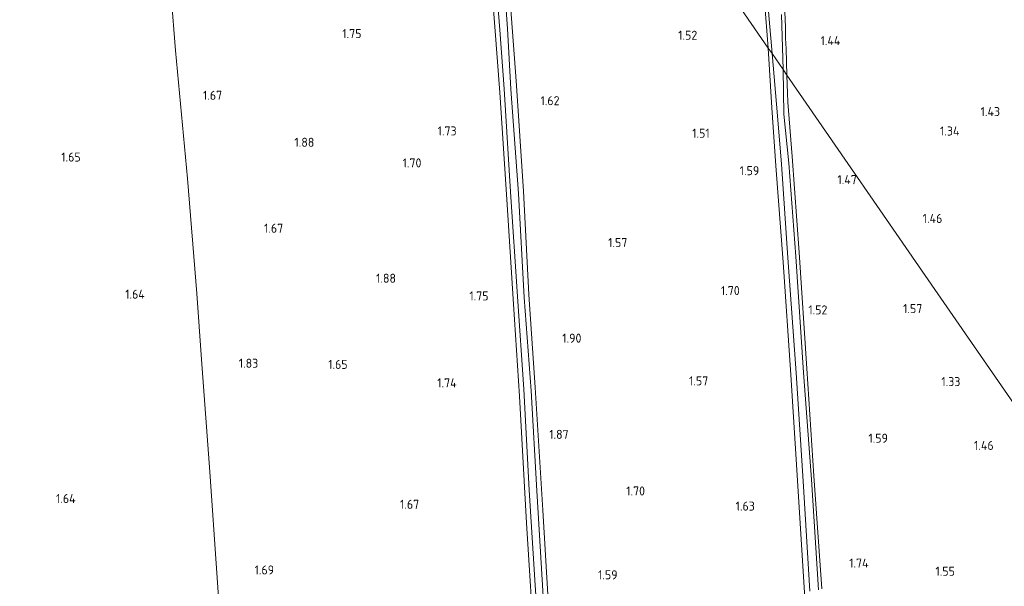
# Model space of a CAD drawing. Extents: x 130905 to 137824, y 412333 to 417928.
# Tile 251 of 256: x 136016 to 136212, y 416510 to 416623. Entities that reach past the tile are written whole.
import ezdxf
from ezdxf.enums import TextEntityAlignment as Align

# ---------------------------------------------------------------- set-up
doc = ezdxf.new("R2010")
doc.units = 0
for name, color, linetype, lineweight in [('B-ME-GR-GRAS-GV', 60, 'Continuous', 13), ('B-ME-IE-TERREINAFSCHEIDING_KUNSTMATIG_HEKWERK-G', 20, 'IE-TERREINAFSCHEIDING-KUNSTMATIG', 18), ('B-ME-OG-WATER_SLOOT-G', 120, 'Continuous', 18), ('B-ME-OG-WATER_SLOOT-GV', 120, 'Continuous', 18), ('X-XX-AL-HOOGTELABEL-S', 7, 'Continuous', 25)]:
    doc.layers.add(name, color=color, linetype=linetype, lineweight=lineweight)
doc.styles.add('NLCS-ISO-ANNOTATIVE-T18', font='NLCS-ISO.ttf', dxfattribs={"height": 1.8})
doc.linetypes.add('IE-TERREINAFSCHEIDING-KUNSTMATIG', pattern='A,4,[82,NLCS.SHX,S=0.75,R=90,X=0,Y=0],4,-2', length=10)

# ---------------------------------------------------------------- blocks, each defined once
blk = doc.blocks.new('SAL-HOOGTELABEL-SO')
at = {"color": 0, "linetype": 'ByBlock', "lineweight": -2, "style": 'NLCS-ISO-ANNOTATIVE-T18'}
blk.add_attdef('HOOGTE', text='', height=1.8, dxfattribs=at).set_placement((2.79, 0), align=Align.RIGHT)

msp = doc.modelspace()

# ---------------------------------------------------------------- linework, layer by layer
at = {"layer": 'B-ME-GR-GRAS-GV'}
for points in [[(136121.479, 416498.765, 1.549), (136119.912, 416525.584, 1.528), (136118.412, 416550.006, 1.517), (136117.138, 416568.455, 1.462), (136116.073, 416589.039, 1.543), (136114.635, 416610.969, 1.594), (136112.788, 416635.856, 1.489), (136109.835, 416666.797, 1.343), (136108.318, 416683.172, 1.321), (136107.696, 416690.464, 1.222), (136107.45, 416692.157, 1.244), (136107.364, 416693.104, 1.147), (136107.648, 416693.561, 1.167), (136108.193, 416693.85, 1.197), (136111.132, 416695.231, 1.101), (136137.19, 416657.425, 1.266), (136164.725, 416617.474, 1.328), (136165.416, 416605.597, 1.46), (136166.257, 416594.055, 1.517), (136167.671, 416574.939, 1.497), (136169.234, 416552.47, 1.486), (136170.518, 416531.52, 1.534), (136171.925, 416509.182, 1.463)], [(136015.871, 416654.829, 1.847), (136023.858, 416658.227, 1.551), (136031.695, 416661.354, 1.526), (136037.235, 416663.911, 1.462), (136042.35, 416665.813, 1.458), (136043.801, 416651.797, 1.641), (136044.874, 416639.379, 1.69), (136046.068, 416627.941, 1.611), (136046.929, 416617.001, 1.636), (136049.291, 416591.572, 1.632), (136051.133, 416568.678, 1.717), (136052.084, 416555.534, 1.6), (136053.739, 416533.231, 1.7), (136055.31, 416510.241, 1.642), (136056.923, 416486.077, 1.722), (136059.641, 416452.179, 1.708), (136061.854, 416424.356, 1.737), (136062.43, 416414.34, 1.656), (136063.188, 416406.466, 1.722), (136063.623, 416400.38, 1.652), (136048.982, 416394.799, 1.566), (136037.353, 416390.269, 1.551), (136023.046, 416384.417, 1.503), (136013.133, 416381.083, 1.531)], [(136163.994, 416626.897, 1.368), (136164.725, 416617.474, 1.328), (136137.19, 416657.425, 1.266)], [(136163.479, 416639.187, 0.73), (136165.51, 416616.384, 0.73), (136164.725, 416617.474, 1.328), (136163.994, 416626.897, 1.368)], [(136120.605, 416498.212, 0.73), (136119.818, 416510.669, 0.73), (136118.746, 416529.438, 0.73), (136117.599, 416549.331, 0.73), (136116.176, 416567.913, 0.73), (136115.077, 416588.542, 0.73), (136113.571, 416609.311, 0.73), (136112.86, 416621.352, 0.73), (136111.848, 416636.241, 0.73)], [(136109.393, 416634.804, 1.366), (136111.372, 416608.668, 1.379), (136112.784, 416587.397, 1.39), (136114.112, 416566.562, 1.47), (136115.272, 416548.273, 1.474), (136116.671, 416522.997, 1.546), (136118.349, 416496.857, 1.527)], [(136118.349, 416496.857, 1.527), (136116.671, 416522.997, 1.546), (136115.272, 416548.273, 1.474), (136114.112, 416566.562, 1.47), (136112.784, 416587.397, 1.39), (136111.372, 416608.668, 1.379), (136109.393, 416634.804, 1.366)], [(136110.155, 416636.023, 0.73), (136111.354, 416621.131, 0.73), (136112.204, 416609.376, 0.73), (136113.51, 416588.865, 0.73), (136114.882, 416568.076, 0.73), (136116.139, 416549.658, 0.73), (136117.194, 416529.578, 0.73), (136118.383, 416510.702, 0.73), (136119.238, 416497.922, 0.73)], [(136112.788, 416635.856, 1.489), (136114.635, 416610.969, 1.594), (136116.073, 416589.039, 1.543), (136117.138, 416568.455, 1.462), (136118.412, 416550.006, 1.517), (136119.912, 416525.584, 1.528), (136121.479, 416498.765, 1.549)], [(136055.31, 416510.241, 1.642), (136053.739, 416533.231, 1.7), (136052.084, 416555.534, 1.6), (136051.133, 416568.678, 1.717), (136049.291, 416591.572, 1.632), (136046.929, 416617.001, 1.636), (136046.068, 416627.941, 1.611)], [(136168.097, 416623.576, 1.242), (136168.172, 416621.261, 1.222), (136168.162, 416619.471, 1.222), (136168.25, 416617.304, 1.332), (136168.439, 416612.127, 1.372), (136167.666, 416613.222, 0.73), (136167.33, 416624.135, 0.73)], [(136227.419, 416526.618, 1.302), (136198.46, 416568.633, 1.322), (136168.439, 416612.127, 1.372), (136168.25, 416617.304, 1.332), (136168.162, 416619.471, 1.222), (136168.172, 416621.261, 1.222), (136168.097, 416623.576, 1.242)], [(136171.925, 416509.182, 1.463), (136170.518, 416531.52, 1.534), (136169.234, 416552.47, 1.486), (136167.671, 416574.939, 1.497), (136166.257, 416594.055, 1.517), (136165.416, 416605.597, 1.46), (136164.725, 416617.474, 1.328), (136165.51, 416616.384, 0.73), (136166.576, 416604.004, 0.73), (136167.325, 416594.385, 0.73), (136168.636, 416575.778, 0.73), (136170.29, 416552.876, 0.73), (136171.632, 416531.379, 0.73), (136172.987, 416509.472, 0.73)], [(136174.71, 416509.756, 0.73), (136173.347, 416531.679, 0.73), (136171.737, 416552.973, 0.73), (136170.213, 416576.027, 0.73), (136168.825, 416594.623, 0.73), (136167.795, 416604.371, 0.73), (136167.666, 416613.222, 0.73), (136168.439, 416612.127, 1.372), (136168.608, 416606.695, 1.322), (136169.464, 416595.923, 1.322), (136170.894, 416576.844, 1.479), (136172.405, 416553.786, 1.434), (136173.78, 416532.439, 1.499), (136175.391, 416509.956, 1.503)], [(136175.391, 416509.956, 1.503), (136173.78, 416532.439, 1.499), (136172.405, 416553.786, 1.434), (136170.894, 416576.844, 1.479), (136169.464, 416595.923, 1.322), (136168.608, 416606.695, 1.322), (136168.439, 416612.127, 1.372), (136198.46, 416568.633, 1.322), (136227.419, 416526.618, 1.302), (136229.163, 416502.355, 1.396)]]:
    msp.add_polyline3d(points, dxfattribs=at)
at = {"layer": 'B-ME-IE-TERREINAFSCHEIDING_KUNSTMATIG_HEKWERK-G'}
msp.add_polyline3d([(136063.623, 416400.38, 1.652), (136063.188, 416406.466, 1.722), (136062.43, 416414.34, 1.656), (136061.854, 416424.356, 1.737), (136059.641, 416452.179, 1.708), (136056.923, 416486.077, 1.722), (136055.31, 416510.241, 1.642), (136053.739, 416533.231, 1.7), (136052.084, 416555.534, 1.6), (136051.133, 416568.678, 1.717), (136049.291, 416591.572, 1.632), (136046.929, 416617.001, 1.636), (136046.068, 416627.941, 1.611), (136044.874, 416639.379, 1.69), (136043.801, 416651.797, 1.641), (136042.35, 416665.813, 1.458)], dxfattribs=at)
at = {"layer": 'B-ME-OG-WATER_SLOOT-G'}
for points in [[(136173.373, 416724.54, 1.36), (136174.301, 416724.192, 1.352), (136175.183, 416721.953, 1.291), (136174.155, 416720.855, 1.284), (136170.278, 416719.295, 1.197), (136159.273, 416714.82, 1.303), (136158.322, 416713.803, 1.318), (136158.035, 416712.643, 1.338), (136157.979, 416710.983, 1.229), (136161.726, 416684.984, 1.24), (136162.525, 416681.35, 1.2), (136162.754, 416679.534, 1.23), (136162.946, 416677.446, 1.24), (136163.13, 416673.796, 1.2), (136165.983, 416646.994, 1.306), (136168.097, 416623.576, 1.242), (136168.172, 416621.261, 1.222), (136168.162, 416619.471, 1.222), (136168.25, 416617.304, 1.332), (136168.439, 416612.127, 1.372)], [(136153.418, 416716.696, 1.382), (136153.42, 416715.674, 1.358), (136153.644, 416714.395, 1.308), (136154.149, 416713.028, 1.322), (136154.725, 416710.673, 1.322), (136155.098, 416708.503, 1.272), (136155.775, 416703.72, 1.278), (136157.226, 416692.612, 1.268), (136158.094, 416683.952, 1.239), (136158.18, 416679.688, 1.129), (136158.216, 416676.986, 1.049), (136158.644, 416672.718, 1.119), (136159.243, 416669.496, 1.209), (136160.074, 416666.499, 1.309), (136160.487, 416663.895, 1.279), (136160.641, 416661.391, 1.347), (136161.63, 416653.459, 1.307), (136162.518, 416643.862, 1.317), (136163.994, 416626.897, 1.368), (136164.725, 416617.474, 1.328)], [(136118.349, 416496.857, 1.527), (136116.671, 416522.997, 1.546), (136115.272, 416548.273, 1.474), (136114.112, 416566.562, 1.47), (136112.784, 416587.397, 1.39), (136111.372, 416608.668, 1.379), (136109.393, 416634.804, 1.366), (136107.361, 416654.72, 1.377), (136106.75, 416657.396, 1.287), (136106.524, 416659.098, 1.317), (136106.58, 416660.568, 1.327), (136106.532, 416662.723, 1.327), (136105.262, 416682.068, 1.226), (136104.472, 416690.18, 1.122), (136104.281, 416691.666, 1.022), (136104.116, 416692.492, 0.976), (136104.08, 416693.25, 0.88), (136103.827, 416694.601, 1.076), (136103.604, 416695.667, 1.178)], [(136111.132, 416695.231, 1.101), (136108.193, 416693.85, 1.197), (136107.648, 416693.561, 1.167), (136107.364, 416693.104, 1.147), (136107.45, 416692.157, 1.244), (136107.696, 416690.464, 1.222), (136108.318, 416683.172, 1.321), (136109.835, 416666.797, 1.343), (136112.788, 416635.856, 1.489), (136114.635, 416610.969, 1.594), (136116.073, 416589.039, 1.543), (136117.138, 416568.455, 1.462), (136118.412, 416550.006, 1.517), (136119.912, 416525.584, 1.528), (136121.479, 416498.765, 1.549)], [(136164.725, 416617.474, 1.328), (136165.416, 416605.597, 1.46), (136166.257, 416594.055, 1.517), (136167.671, 416574.939, 1.497), (136169.234, 416552.47, 1.486), (136170.518, 416531.52, 1.534), (136171.925, 416509.182, 1.463), (136172.973, 416490.584, 1.66), (136173.845, 416477.726, 1.62), (136174.67, 416460.105, 1.671), (136175.099, 416452.199, 1.717), (136175.092, 416445.054, 1.713), (136175.607, 416441.358, 1.834), (136175.518, 416440.344, 1.72), (136175.003, 416439.584, 1.694), (136173.839, 416438.898, 1.712), (136171.128, 416438.019, 1.604), (136160.405, 416434.237, 1.637), (136147.437, 416429.614, 1.675), (136137.889, 416426.077, 1.56)], [(136175.391, 416509.956, 1.503), (136173.78, 416532.439, 1.499), (136172.405, 416553.786, 1.434), (136170.894, 416576.844, 1.479), (136169.464, 416595.923, 1.322), (136168.608, 416606.695, 1.322), (136168.439, 416612.127, 1.372)]]:
    msp.add_polyline3d(points, dxfattribs=at)
at = {"layer": 'B-ME-OG-WATER_SLOOT-GV'}
for points in [[(136167.33, 416624.135, 0.73), (136167.666, 416613.222, 0.73), (136165.51, 416616.384, 0.73), (136163.479, 416639.187, 0.73)], [(136111.848, 416636.241, 0.73), (136112.86, 416621.352, 0.73), (136113.571, 416609.311, 0.73), (136115.077, 416588.542, 0.73), (136116.176, 416567.913, 0.73), (136117.599, 416549.331, 0.73), (136118.746, 416529.438, 0.73), (136119.818, 416510.669, 0.73), (136120.605, 416498.212, 0.73)], [(136119.238, 416497.922, 0.73), (136118.383, 416510.702, 0.73), (136117.194, 416529.578, 0.73), (136116.139, 416549.658, 0.73), (136114.882, 416568.076, 0.73), (136113.51, 416588.865, 0.73), (136112.204, 416609.376, 0.73), (136111.354, 416621.131, 0.73), (136110.155, 416636.023, 0.73)], [(136172.987, 416509.472, 0.73), (136171.632, 416531.379, 0.73), (136170.29, 416552.876, 0.73), (136168.636, 416575.778, 0.73), (136167.325, 416594.385, 0.73), (136166.576, 416604.004, 0.73), (136165.51, 416616.384, 0.73), (136167.666, 416613.222, 0.73), (136167.795, 416604.371, 0.73), (136168.825, 416594.623, 0.73), (136170.213, 416576.027, 0.73), (136171.737, 416552.973, 0.73), (136173.347, 416531.679, 0.73), (136174.71, 416509.756, 0.73)]]:
    msp.add_polyline3d(points, dxfattribs=at)

# ---------------------------------------------------------------- block references
at = {"layer": 'X-XX-AL-HOOGTELABEL-S'}
for p, values in [((136081.077, 416619.463, 1.753), {'HOOGTE': '1.75'}), ((136147.812, 416619.135, 1.515), {'HOOGTE': '1.52'}), ((136176.266, 416618.057, 1.438), {'HOOGTE': '1.44'}), ((136053.379, 416607.19, 1.665), {'HOOGTE': '1.67'}), ((136120.44, 416606.122, 1.615), {'HOOGTE': '1.62'}), ((136208.012, 416603.964, 1.434), {'HOOGTE': '1.43'}), ((136099.99, 416600.107, 1.733), {'HOOGTE': '1.73'}), ((136150.286, 416599.648, 1.505), {'HOOGTE': '1.51'}), ((136199.935, 416600.086, 1.343), {'HOOGTE': '1.34'}), ((136071.705, 416597.842, 1.876), {'HOOGTE': '1.88'}), ((136025.259, 416594.912, 1.653), {'HOOGTE': '1.65'}), ((136092.991, 416593.743, 1.703), {'HOOGTE': '1.70'}), ((136160.142, 416592.2, 1.59), {'HOOGTE': '1.59'}), ((136179.546, 416590.41, 1.472), {'HOOGTE': '1.47'}), ((136196.532, 416582.702, 1.464), {'HOOGTE': '1.46'}), ((136065.522, 416580.76, 1.665), {'HOOGTE': '1.67'}), ((136133.925, 416577.904, 1.565), {'HOOGTE': '1.57'}), ((136087.934, 416570.813, 1.876), {'HOOGTE': '1.88'}), ((136156.268, 416568.351, 1.701), {'HOOGTE': '1.70'}), ((136038.006, 416567.64, 1.64), {'HOOGTE': '1.64'}), ((136106.331, 416567.294, 1.753), {'HOOGTE': '1.75'}), ((136173.683, 416564.52, 1.515), {'HOOGTE': '1.52'}), ((136192.553, 416564.766, 1.572), {'HOOGTE': '1.57'}), ((136124.794, 416558.891, 1.901), {'HOOGTE': '1.90'}), ((136060.554, 416553.905, 1.826), {'HOOGTE': '1.83'}), ((136078.317, 416553.681, 1.653), {'HOOGTE': '1.65'}), ((136150.011, 416550.409, 1.565), {'HOOGTE': '1.57'}), ((136200.122, 416550.261, 1.331), {'HOOGTE': '1.33'}), ((136099.996, 416550.013, 1.743), {'HOOGTE': '1.74'}), ((136122.259, 416539.764, 1.872), {'HOOGTE': '1.87'}), ((136185.722, 416539.002, 1.59), {'HOOGTE': '1.59'}), ((136206.737, 416537.568, 1.459), {'HOOGTE': '1.46'}), ((136024.258, 416527.006, 1.64), {'HOOGTE': '1.64'}), ((136137.437, 416528.507, 1.701), {'HOOGTE': '1.70'}), ((136092.549, 416525.852, 1.665), {'HOOGTE': '1.67'}), ((136159.267, 416525.495, 1.628), {'HOOGTE': '1.63'}), ((136181.87, 416514.172, 1.738), {'HOOGTE': '1.74'}), ((136063.7, 416512.797, 1.69), {'HOOGTE': '1.69'}), ((136131.982, 416511.836, 1.59), {'HOOGTE': '1.59'}), ((136199.037, 416512.544, 1.553), {'HOOGTE': '1.55'})]:
    msp.add_blockref('SAL-HOOGTELABEL-SO', p, dxfattribs=at).add_auto_attribs(values)

doc.saveas('drawing.dxf')
